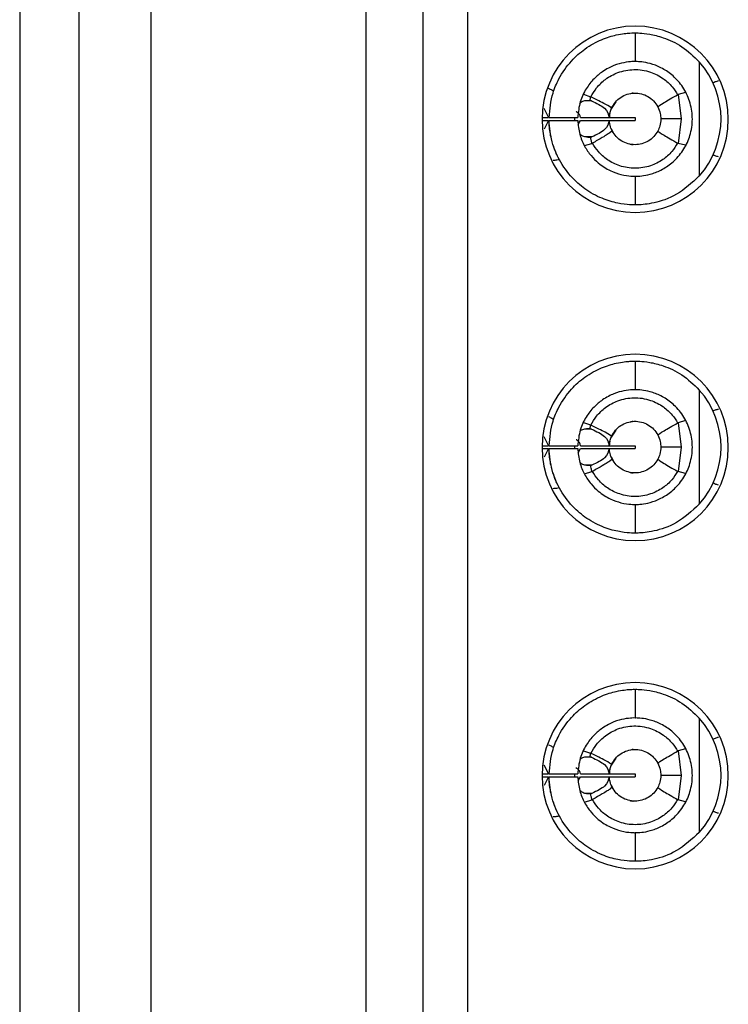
# Model space of a CAD drawing. Header units: inches. Extents: x 0 to 814, y 0 to 621.
# Tile 7 of 30: x 471 to 481, y 251 to 265. Entities that reach past the tile are written whole.
import ezdxf

# ---------------------------------------------------------------- set-up
doc = ezdxf.new("R2010")
doc.units = ezdxf.units.IN
doc.header["$LTSCALE"] = 10
doc.header["$MEASUREMENT"] = 0

msp = doc.modelspace()

# ---------------------------------------------------------------- linework, layer by layer
for p, q in [((471.178, 290.696), (471.178, 216.496)), ((472.008, 232.863), (472.008, 274.329)), ((473.008, 274.329), (473.008, 232.863)), ((476.008, 274.329), (476.008, 232.863)), ((477.428, 274.021), (477.428, 233.171)), ((476.808, 233.897), (476.808, 273.295)), ((479.766, 264.981), (479.766, 264.581)), ((480.663, 264.578), (480.663, 262.985)), ((479.045, 264.125), (479.146, 264.09)), ((480.469, 264.151), (480.367, 264.122)), ((480.367, 264.122), (480.41, 263.781)), ((479.158, 264.033), (479.062, 264.033)), ((479.498, 264.02), (479.435, 263.922)), ((478.495, 263.929), (478.559, 263.801)), ((478.468, 263.801), (478.559, 263.801)), ((478.468, 263.761), (478.559, 263.761)), ((478.559, 263.761), (478.499, 263.64)), ((478.566, 263.801), (478.966, 263.801)), ((478.566, 263.761), (478.966, 263.761)), ((478.928, 263.76), (478.928, 263.801)), ((478.971, 263.703), (479.005, 263.761)), ((479.005, 263.801), (479.406, 263.801)), ((479.005, 263.761), (479.406, 263.761)), ((479.409, 263.801), (479.766, 263.801)), ((479.409, 263.761), (479.766, 263.761)), ((479.766, 263.801), (479.766, 263.761)), ((480.41, 263.781), (480.367, 263.44)), ((479.434, 263.649), (479.455, 263.603)), ((479.059, 263.408), (479.164, 263.439)), ((479.165, 263.529), (479.065, 263.529)), ((480.47, 263.413), (480.367, 263.44)), ((479.766, 262.981), (479.766, 262.581)), ((479.766, 260.401), (479.766, 260.001)), ((480.663, 259.998), (480.663, 258.405)), ((480.469, 259.571), (480.367, 259.542)), ((479.045, 259.545), (479.146, 259.51)), ((479.158, 259.453), (479.062, 259.453)), ((479.498, 259.44), (479.435, 259.342)), ((480.367, 259.542), (480.41, 259.201)), ((478.495, 259.349), (478.559, 259.221)), ((478.468, 259.221), (478.559, 259.221)), ((478.468, 259.181), (478.559, 259.181)), ((478.559, 259.181), (478.499, 259.06)), ((478.566, 259.221), (478.966, 259.221)), ((478.566, 259.181), (478.966, 259.181)), ((478.928, 259.18), (478.928, 259.221)), ((478.971, 259.123), (479.005, 259.181)), ((479.005, 259.221), (479.406, 259.221)), ((479.005, 259.181), (479.406, 259.181)), ((479.409, 259.221), (479.766, 259.221)), ((479.409, 259.181), (479.766, 259.181)), ((479.766, 259.221), (479.766, 259.181)), ((480.41, 259.201), (480.367, 258.86)), ((479.434, 259.069), (479.455, 259.023)), ((479.165, 258.949), (479.065, 258.949)), ((479.059, 258.828), (479.164, 258.859)), ((480.47, 258.833), (480.367, 258.86)), ((479.766, 258.401), (479.766, 258.001)), ((479.766, 255.821), (479.766, 255.421)), ((480.663, 255.418), (480.663, 253.825)), ((479.045, 254.965), (479.146, 254.93)), ((480.469, 254.991), (480.367, 254.962)), ((480.367, 254.962), (480.41, 254.621)), ((478.495, 254.769), (478.559, 254.641)), ((479.158, 254.873), (479.062, 254.873)), ((479.498, 254.86), (479.435, 254.762)), ((478.468, 254.641), (478.559, 254.641)), ((478.566, 254.641), (478.966, 254.641)), ((478.928, 254.6), (478.928, 254.641)), ((479.005, 254.641), (479.406, 254.641)), ((479.409, 254.641), (479.766, 254.641)), ((479.766, 254.641), (479.766, 254.601)), ((480.41, 254.621), (480.367, 254.28)), ((478.468, 254.601), (478.559, 254.601)), ((478.559, 254.601), (478.499, 254.48)), ((478.566, 254.601), (478.966, 254.601)), ((478.971, 254.543), (479.005, 254.601)), ((479.005, 254.601), (479.406, 254.601)), ((479.409, 254.601), (479.766, 254.601)), ((479.434, 254.489), (479.455, 254.443)), ((479.165, 254.369), (479.065, 254.369)), ((479.059, 254.248), (479.164, 254.279)), ((480.47, 254.253), (480.367, 254.28)), ((479.766, 253.821), (479.766, 253.421))]:
    msp.add_line(p, q)
at = {"flags": 128}
for points in [[(480.41, 263.781), (480.346, 263.781), (480.289, 263.781), (480.24, 263.781), (480.2, 263.781), (480.168, 263.781), (480.145, 263.781), (480.131, 263.781), (480.126, 263.781)], [(480.41, 259.201), (480.346, 259.201), (480.289, 259.201), (480.24, 259.201), (480.2, 259.201), (480.168, 259.201), (480.145, 259.201), (480.131, 259.201), (480.126, 259.201)], [(480.41, 254.621), (480.346, 254.621), (480.289, 254.621), (480.24, 254.621), (480.2, 254.621), (480.168, 254.621), (480.145, 254.621), (480.131, 254.621), (480.126, 254.621)]]:
    msp.add_lwpolyline(points, dxfattribs=at)
for centre, radius, start, end in [((479.768, 263.776), 1.3, 90, 270), ((479.768, 263.776), 1.3, 270, 90), ((479.766, 263.781), 1.2, 318.3983, 41.6017), ((479.768, 259.196), 1.3, 90, 270), ((479.768, 259.196), 1.3, 270, 90), ((479.766, 259.201), 1.2, 318.3983, 41.6017), ((479.768, 254.616), 1.3, 90, 270), ((479.768, 254.616), 1.3, 270, 90), ((479.766, 254.621), 1.2, 318.3983, 41.6017)]:
    msp.add_arc(centre, radius, start, end)
for points, knots in [([(478.566, 263.801), (478.577, 263.917), (478.596, 264.104), (478.711, 264.371), (478.861, 264.586), (479.074, 264.774), (479.302, 264.897), (479.534, 264.966), (479.725, 264.983), (479.752, 264.982), (479.766, 264.981)], [0, 0, 0, 0, 0.136607, 0.221058, 0.342614, 0.445467, 0.564391, 0.681615, 0.83542, 1, 1, 1, 1]), ([(479.766, 264.981), (479.78, 264.982), (479.804, 264.982), (479.959, 264.97), (480.164, 264.921), (480.424, 264.807), (480.584, 264.654), (480.663, 264.578)], [0, 0, 0, 0, 0.232579, 0.418603, 0.594539, 0.798578, 1, 1, 1, 1]), ([(479.766, 264.581), (479.758, 264.582), (479.741, 264.582), (479.626, 264.573), (479.478, 264.534), (479.326, 264.457), (479.188, 264.343), (479.077, 264.202), (478.989, 264.017), (478.974, 263.875), (478.966, 263.801)], [0, 0, 0, 0, 0.1718232, 0.3277805, 0.4570048, 0.5831964, 0.6757467, 0.7745847, 0.8820603, 1, 1, 1, 1]), ([(479.766, 262.981), (479.772, 262.981), (479.785, 262.981), (479.877, 262.986), (480.006, 263.013), (480.162, 263.078), (480.32, 263.193), (480.453, 263.353), (480.544, 263.555), (480.577, 263.777), (480.545, 264.003), (480.454, 264.208), (480.32, 264.37), (480.161, 264.485), (480.006, 264.549), (479.877, 264.576), (479.785, 264.582), (479.772, 264.581), (479.766, 264.581)], [0, 0, 0, 0, 0.069884, 0.139278, 0.204182, 0.266903, 0.323436, 0.382756, 0.438353, 0.499435, 0.558884, 0.617439, 0.676848, 0.733171, 0.79585, 0.860774, 0.930129, 1, 1, 1, 1]), ([(479.151, 264.088), (479.175, 264.131), (479.229, 264.224), (479.356, 264.345), (479.532, 264.441), (479.752, 264.483), (479.975, 264.449), (480.157, 264.355), (480.283, 264.241), (480.337, 264.157), (480.361, 264.119)], [0, 0, 0, 0, 0.0997929, 0.2164667, 0.3499991, 0.5004197, 0.6606885, 0.7973262, 0.9104338, 1, 1, 1, 1]), ([(480.931, 264.311), (480.914, 264.306), (480.883, 264.298), (480.864, 264.288), (480.856, 264.284)], [0, 0, 0, 0, 0.557225, 1, 1, 1, 1]), ([(478.559, 264.208), (478.575, 264.2), (478.604, 264.186), (478.623, 264.175), (478.631, 264.171)], [0, 0, 0, 0, 0.5571144, 1, 1, 1, 1]), ([(479.138, 264.039), (479.14, 264.048), (479.142, 264.065), (479.145, 264.082), (479.146, 264.09)], [0, 0, 0, 0, 0.562549, 1, 1, 1, 1]), ([(479.151, 264.088), (479.15, 264.088), (479.148, 264.089), (479.147, 264.089), (479.146, 264.09)], [0, 0, 0, 0, 0.558733, 1, 1, 1, 1]), ([(479.439, 263.931), (479.423, 263.944), (479.395, 263.966), (479.225, 264.051), (479.151, 264.088)], [0, 0, 0, 0, 0.559092, 1, 1, 1, 1]), ([(479.439, 263.931), (479.455, 263.961), (479.488, 264.019), (479.565, 264.085), (479.655, 264.129), (479.755, 264.146), (479.855, 264.135), (479.949, 264.097), (480.03, 264.035), (480.066, 263.979), (480.084, 263.951)], [0, 0, 0, 0, 0.124832, 0.249927, 0.374973, 0.499911, 0.624881, 0.749904, 0.874871, 1, 1, 1, 1]), ([(479.742, 264.141), (479.742, 264.141), (479.742, 264.141), (479.739, 264.14), (479.725, 264.14), (479.712, 264.135), (479.703, 264.132)], [0, 0, 0, 0, 0.027898, 0.176157, 0.480391, 1, 1, 1, 1]), ([(480.084, 263.951), (480.099, 263.963), (480.126, 263.986), (480.289, 264.078), (480.361, 264.119)], [0, 0, 0, 0, 0.5591118, 1, 1, 1, 1]), ([(480.367, 264.122), (480.366, 264.122), (480.364, 264.121), (480.362, 264.12), (480.361, 264.119)], [0, 0, 0, 0, 0.562972, 1, 1, 1, 1]), ([(478.996, 263.998), (479, 264.002), (479.02, 264.025), (479.071, 264.041), (479.116, 264.04), (479.138, 264.039)], [0, 0, 0, 0, 0.084695, 0.530522, 1, 1, 1, 1]), ([(479.138, 264.039), (479.142, 264.038), (479.149, 264.037), (479.155, 264.034), (479.158, 264.033)], [0, 0, 0, 0, 0.56712, 1, 1, 1, 1]), ([(479.158, 264.033), (479.228, 264), (479.375, 263.931), (479.395, 263.846), (479.406, 263.801)], [0, 0, 0, 0, 0.4750292, 1, 1, 1, 1]), ([(480.084, 263.951), (480.097, 263.92), (480.121, 263.867), (480.125, 263.807), (480.126, 263.781)], [0, 0, 0, 0, 0.561544, 1, 1, 1, 1]), ([(479.005, 263.801), (478.998, 263.83), (478.992, 263.859), (478.945, 263.883), (478.943, 263.884)], [0, 0, 0, 0, 0.967723, 1, 1, 1, 1]), ([(479.407, 263.801), (479.409, 263.827), (479.414, 263.872), (479.431, 263.914), (479.439, 263.931)], [0, 0, 0, 0, 0.56991, 1, 1, 1, 1]), ([(479.418, 263.87), (479.417, 263.867), (479.41, 263.845), (479.408, 263.822), (479.407, 263.801)], [0, 0, 0, 0, 0.149907, 1, 1, 1, 1]), ([(479.766, 262.581), (479.756, 262.581), (479.737, 262.581), (479.587, 262.59), (479.372, 262.639), (479.131, 262.75), (478.902, 262.932), (478.719, 263.168), (478.594, 263.456), (478.575, 263.66), (478.566, 263.761)], [0, 0, 0, 0, 0.135708, 0.274363, 0.400662, 0.527292, 0.633782, 0.757864, 0.88037, 1, 1, 1, 1]), ([(478.684, 263.263), (478.683, 263.264), (478.681, 263.268), (478.664, 263.306), (478.626, 263.397), (478.588, 263.537), (478.57, 263.664), (478.567, 263.729), (478.566, 263.761)], [0, 0, 0, 0, 0.119776, 0.241548, 0.498389, 0.755694, 0.878374, 1, 1, 1, 1]), ([(478.966, 263.761), (478.973, 263.696), (478.985, 263.57), (479.055, 263.402), (479.147, 263.267), (479.271, 263.144), (479.424, 263.051), (479.59, 262.995), (479.733, 262.98), (479.755, 262.981), (479.766, 262.981)], [0, 0, 0, 0, 0.104513, 0.200591, 0.289413, 0.372476, 0.500615, 0.631225, 0.799563, 1, 1, 1, 1]), ([(479.406, 263.761), (479.396, 263.717), (479.377, 263.632), (479.233, 263.562), (479.165, 263.529)], [0, 0, 0, 0, 0.527509, 1, 1, 1, 1]), ([(479.448, 263.613), (479.436, 263.639), (479.414, 263.686), (479.409, 263.739), (479.407, 263.761)], [0, 0, 0, 0, 0.562114, 1, 1, 1, 1]), ([(480.126, 263.781), (480.124, 263.748), (480.119, 263.689), (480.095, 263.636), (480.084, 263.612)], [0, 0, 0, 0, 0.557822, 1, 1, 1, 1]), ([(479.147, 263.524), (479.12, 263.523), (479.083, 263.521), (479.041, 263.538), (479.016, 263.551), (479.003, 263.562), (478.995, 263.569)], [0, 0, 0, 0, 0.510551, 0.710762, 0.813776, 1, 1, 1, 1]), ([(479.448, 263.613), (479.443, 263.608), (479.436, 263.6), (479.38, 263.563), (479.303, 263.518), (479.22, 263.47), (479.171, 263.442)], [0, 0, 0, 0, 0.315683, 0.4999, 0.703172, 1, 1, 1, 1]), ([(480.084, 263.612), (480.066, 263.585), (480.031, 263.53), (479.953, 263.469), (479.863, 263.43), (479.766, 263.417), (479.668, 263.43), (479.578, 263.469), (479.5, 263.53), (479.465, 263.585), (479.448, 263.613)], [0, 0, 0, 0, 0.125083, 0.250179, 0.375008, 0.500028, 0.624987, 0.749827, 0.874916, 1, 1, 1, 1]), ([(480.084, 263.612), (480.099, 263.6), (480.126, 263.577), (480.289, 263.484), (480.361, 263.443)], [0, 0, 0, 0, 0.559118, 1, 1, 1, 1]), ([(479.165, 263.529), (479.161, 263.528), (479.156, 263.526), (479.15, 263.525), (479.147, 263.524)], [0, 0, 0, 0, 0.559446, 1, 1, 1, 1]), ([(479.164, 263.439), (479.161, 263.455), (479.154, 263.483), (479.149, 263.512), (479.147, 263.524)], [0, 0, 0, 0, 0.562427, 1, 1, 1, 1]), ([(479.164, 263.439), (479.166, 263.439), (479.168, 263.44), (479.17, 263.441), (479.171, 263.442)], [0, 0, 0, 0, 0.562729, 1, 1, 1, 1]), ([(480.361, 263.443), (480.336, 263.403), (480.279, 263.315), (480.151, 263.203), (479.977, 263.115), (479.767, 263.08), (479.557, 263.115), (479.383, 263.201), (479.254, 263.314), (479.197, 263.401), (479.171, 263.442)], [0, 0, 0, 0, 0.099267, 0.215646, 0.349191, 0.499976, 0.650244, 0.78363, 0.900197, 1, 1, 1, 1]), ([(479.694, 263.43), (479.697, 263.429), (479.71, 263.424), (479.726, 263.424), (479.738, 263.422), (479.742, 263.422), (479.742, 263.422), (479.742, 263.422)], [0, 0, 0, 0, 0.182173, 0.664038, 0.823033, 0.93077, 1, 1, 1, 1]), ([(480.361, 263.443), (480.363, 263.442), (480.364, 263.441), (480.366, 263.441), (480.367, 263.44)], [0, 0, 0, 0, 0.556556, 1, 1, 1, 1]), ([(480.931, 263.252), (480.914, 263.256), (480.883, 263.264), (480.864, 263.274), (480.856, 263.279)], [0, 0, 0, 0, 0.557225, 1, 1, 1, 1]), ([(478.623, 263.206), (478.642, 263.207), (478.676, 263.209), (478.698, 263.214), (478.707, 263.216)], [0, 0, 0, 0, 0.557993, 1, 1, 1, 1]), ([(480.663, 262.985), (480.559, 262.89), (480.349, 262.7), (480.063, 262.613), (479.896, 262.586), (479.792, 262.581), (479.775, 262.581), (479.766, 262.581)], [0, 0, 0, 0, 0.257766, 0.51758, 0.657011, 0.811271, 1, 1, 1, 1]), ([(478.566, 259.221), (478.577, 259.337), (478.596, 259.524), (478.711, 259.791), (478.861, 260.006), (479.074, 260.194), (479.302, 260.317), (479.534, 260.386), (479.725, 260.403), (479.752, 260.402), (479.766, 260.401)], [0, 0, 0, 0, 0.136607, 0.221058, 0.342614, 0.445467, 0.564391, 0.681615, 0.83542, 1, 1, 1, 1]), ([(479.766, 260.401), (479.78, 260.402), (479.804, 260.402), (479.959, 260.39), (480.164, 260.341), (480.424, 260.227), (480.584, 260.074), (480.663, 259.998)], [0, 0, 0, 0, 0.232579, 0.418603, 0.594539, 0.798578, 1, 1, 1, 1]), ([(479.766, 260.001), (479.758, 260.002), (479.741, 260.002), (479.626, 259.993), (479.478, 259.954), (479.326, 259.877), (479.188, 259.763), (479.077, 259.622), (478.989, 259.437), (478.974, 259.295), (478.966, 259.221)], [0, 0, 0, 0, 0.171823, 0.327781, 0.457005, 0.583196, 0.675747, 0.774585, 0.88206, 1, 1, 1, 1]), ([(479.766, 258.401), (479.772, 258.401), (479.785, 258.401), (479.877, 258.406), (480.006, 258.433), (480.162, 258.498), (480.32, 258.613), (480.453, 258.773), (480.544, 258.975), (480.577, 259.197), (480.545, 259.423), (480.454, 259.628), (480.32, 259.79), (480.161, 259.905), (480.006, 259.969), (479.877, 259.996), (479.785, 260.002), (479.772, 260.001), (479.766, 260.001)], [0, 0, 0, 0, 0.069884, 0.139278, 0.204182, 0.266903, 0.323436, 0.382756, 0.438353, 0.499435, 0.558884, 0.617439, 0.676848, 0.733171, 0.79585, 0.860774, 0.930129, 1, 1, 1, 1]), ([(479.151, 259.508), (479.175, 259.551), (479.229, 259.644), (479.356, 259.765), (479.532, 259.861), (479.752, 259.903), (479.975, 259.869), (480.157, 259.775), (480.283, 259.661), (480.337, 259.577), (480.361, 259.539)], [0, 0, 0, 0, 0.099793, 0.216467, 0.349999, 0.50042, 0.660688, 0.797326, 0.910434, 1, 1, 1, 1]), ([(480.931, 259.731), (480.914, 259.726), (480.883, 259.718), (480.864, 259.708), (480.856, 259.704)], [0, 0, 0, 0, 0.5572251, 1, 1, 1, 1]), ([(478.559, 259.628), (478.575, 259.62), (478.604, 259.606), (478.623, 259.595), (478.631, 259.591)], [0, 0, 0, 0, 0.5571144, 1, 1, 1, 1]), ([(479.439, 259.351), (479.455, 259.381), (479.488, 259.439), (479.565, 259.505), (479.655, 259.549), (479.755, 259.566), (479.855, 259.555), (479.949, 259.517), (480.03, 259.455), (480.066, 259.399), (480.084, 259.371)], [0, 0, 0, 0, 0.124832, 0.249927, 0.374973, 0.499911, 0.624881, 0.749904, 0.874871, 1, 1, 1, 1]), ([(479.742, 259.561), (479.742, 259.561), (479.742, 259.561), (479.739, 259.56), (479.725, 259.56), (479.712, 259.555), (479.703, 259.552)], [0, 0, 0, 0, 0.027898, 0.176157, 0.480391, 1, 1, 1, 1]), ([(478.996, 259.418), (479, 259.422), (479.02, 259.445), (479.071, 259.461), (479.116, 259.46), (479.138, 259.459)], [0, 0, 0, 0, 0.084695, 0.530522, 1, 1, 1, 1]), ([(479.138, 259.459), (479.14, 259.468), (479.142, 259.485), (479.145, 259.502), (479.146, 259.51)], [0, 0, 0, 0, 0.562549, 1, 1, 1, 1]), ([(479.138, 259.459), (479.142, 259.458), (479.149, 259.457), (479.155, 259.454), (479.158, 259.453)], [0, 0, 0, 0, 0.5671203, 1, 1, 1, 1]), ([(479.151, 259.508), (479.15, 259.508), (479.148, 259.509), (479.147, 259.509), (479.146, 259.51)], [0, 0, 0, 0, 0.558733, 1, 1, 1, 1]), ([(479.439, 259.351), (479.423, 259.364), (479.395, 259.386), (479.225, 259.471), (479.151, 259.508)], [0, 0, 0, 0, 0.559092, 1, 1, 1, 1]), ([(479.158, 259.453), (479.228, 259.42), (479.375, 259.351), (479.395, 259.266), (479.406, 259.221)], [0, 0, 0, 0, 0.475029, 1, 1, 1, 1]), ([(480.084, 259.371), (480.099, 259.383), (480.126, 259.406), (480.289, 259.498), (480.361, 259.539)], [0, 0, 0, 0, 0.5591118, 1, 1, 1, 1]), ([(480.367, 259.542), (480.366, 259.542), (480.364, 259.541), (480.362, 259.54), (480.361, 259.539)], [0, 0, 0, 0, 0.5629718, 1, 1, 1, 1]), ([(479.005, 259.221), (478.998, 259.25), (478.992, 259.279), (478.945, 259.303), (478.943, 259.304)], [0, 0, 0, 0, 0.967723, 1, 1, 1, 1]), ([(479.407, 259.221), (479.409, 259.247), (479.414, 259.292), (479.431, 259.334), (479.439, 259.351)], [0, 0, 0, 0, 0.56991, 1, 1, 1, 1]), ([(479.418, 259.29), (479.417, 259.287), (479.41, 259.265), (479.408, 259.242), (479.407, 259.221)], [0, 0, 0, 0, 0.149907, 1, 1, 1, 1]), ([(480.084, 259.371), (480.097, 259.34), (480.121, 259.287), (480.125, 259.227), (480.126, 259.201)], [0, 0, 0, 0, 0.561544, 1, 1, 1, 1]), ([(479.766, 258.001), (479.756, 258.001), (479.737, 258.001), (479.587, 258.01), (479.372, 258.059), (479.131, 258.17), (478.902, 258.352), (478.719, 258.588), (478.594, 258.876), (478.575, 259.08), (478.566, 259.181)], [0, 0, 0, 0, 0.135708, 0.274363, 0.400662, 0.527292, 0.633782, 0.757864, 0.88037, 1, 1, 1, 1]), ([(478.684, 258.683), (478.683, 258.684), (478.681, 258.688), (478.664, 258.726), (478.626, 258.817), (478.588, 258.957), (478.57, 259.084), (478.567, 259.149), (478.566, 259.181)], [0, 0, 0, 0, 0.119776, 0.241548, 0.498389, 0.755694, 0.878374, 1, 1, 1, 1]), ([(478.966, 259.181), (478.973, 259.116), (478.985, 258.99), (479.055, 258.822), (479.147, 258.687), (479.271, 258.564), (479.424, 258.471), (479.59, 258.415), (479.733, 258.4), (479.755, 258.401), (479.766, 258.401)], [0, 0, 0, 0, 0.1045128, 0.2005906, 0.2894134, 0.3724761, 0.5006145, 0.6312251, 0.799563, 1, 1, 1, 1]), ([(479.406, 259.181), (479.396, 259.137), (479.377, 259.052), (479.233, 258.982), (479.165, 258.949)], [0, 0, 0, 0, 0.527509, 1, 1, 1, 1]), ([(479.448, 259.033), (479.436, 259.059), (479.414, 259.106), (479.409, 259.159), (479.407, 259.181)], [0, 0, 0, 0, 0.562114, 1, 1, 1, 1]), ([(480.126, 259.201), (480.124, 259.168), (480.119, 259.109), (480.095, 259.056), (480.084, 259.032)], [0, 0, 0, 0, 0.557822, 1, 1, 1, 1]), ([(479.448, 259.033), (479.443, 259.028), (479.436, 259.02), (479.38, 258.983), (479.303, 258.938), (479.22, 258.89), (479.171, 258.862)], [0, 0, 0, 0, 0.315683, 0.4999, 0.703172, 1, 1, 1, 1]), ([(480.084, 259.032), (480.066, 259.005), (480.031, 258.95), (479.953, 258.889), (479.863, 258.85), (479.766, 258.837), (479.668, 258.85), (479.578, 258.889), (479.5, 258.95), (479.465, 259.005), (479.448, 259.033)], [0, 0, 0, 0, 0.125083, 0.250179, 0.375008, 0.500028, 0.624987, 0.749827, 0.874916, 1, 1, 1, 1]), ([(480.084, 259.032), (480.099, 259.02), (480.126, 258.997), (480.289, 258.904), (480.361, 258.863)], [0, 0, 0, 0, 0.559118, 1, 1, 1, 1]), ([(479.147, 258.944), (479.12, 258.943), (479.083, 258.941), (479.041, 258.958), (479.016, 258.971), (479.003, 258.982), (478.995, 258.989)], [0, 0, 0, 0, 0.510551, 0.710762, 0.813776, 1, 1, 1, 1]), ([(479.165, 258.949), (479.161, 258.948), (479.156, 258.946), (479.15, 258.945), (479.147, 258.944)], [0, 0, 0, 0, 0.559446, 1, 1, 1, 1]), ([(479.164, 258.859), (479.161, 258.875), (479.154, 258.903), (479.149, 258.932), (479.147, 258.944)], [0, 0, 0, 0, 0.5624267, 1, 1, 1, 1]), ([(479.164, 258.859), (479.166, 258.859), (479.168, 258.86), (479.17, 258.861), (479.171, 258.862)], [0, 0, 0, 0, 0.562729, 1, 1, 1, 1]), ([(480.361, 258.863), (480.336, 258.823), (480.279, 258.735), (480.151, 258.623), (479.977, 258.535), (479.767, 258.5), (479.557, 258.535), (479.383, 258.621), (479.254, 258.734), (479.197, 258.821), (479.171, 258.862)], [0, 0, 0, 0, 0.099267, 0.215646, 0.349191, 0.499976, 0.650244, 0.78363, 0.900197, 1, 1, 1, 1]), ([(480.361, 258.863), (480.363, 258.862), (480.364, 258.861), (480.366, 258.861), (480.367, 258.86)], [0, 0, 0, 0, 0.556556, 1, 1, 1, 1]), ([(479.694, 258.85), (479.697, 258.849), (479.71, 258.844), (479.726, 258.844), (479.738, 258.842), (479.742, 258.842), (479.742, 258.842), (479.742, 258.842)], [0, 0, 0, 0, 0.182173, 0.664038, 0.823033, 0.93077, 1, 1, 1, 1]), ([(478.623, 258.626), (478.642, 258.627), (478.676, 258.629), (478.698, 258.634), (478.707, 258.636)], [0, 0, 0, 0, 0.557993, 1, 1, 1, 1]), ([(480.931, 258.672), (480.914, 258.676), (480.883, 258.684), (480.864, 258.694), (480.856, 258.699)], [0, 0, 0, 0, 0.557225, 1, 1, 1, 1]), ([(480.663, 258.405), (480.559, 258.31), (480.349, 258.12), (480.063, 258.033), (479.896, 258.006), (479.792, 258.001), (479.775, 258.001), (479.766, 258.001)], [0, 0, 0, 0, 0.257766, 0.51758, 0.657011, 0.811271, 1, 1, 1, 1]), ([(478.566, 254.641), (478.577, 254.757), (478.596, 254.944), (478.711, 255.211), (478.861, 255.426), (479.074, 255.614), (479.302, 255.737), (479.534, 255.806), (479.725, 255.823), (479.752, 255.822), (479.766, 255.821)], [0, 0, 0, 0, 0.136607, 0.221058, 0.342614, 0.445467, 0.564391, 0.681615, 0.83542, 1, 1, 1, 1]), ([(479.766, 255.821), (479.78, 255.822), (479.804, 255.822), (479.959, 255.81), (480.164, 255.761), (480.424, 255.647), (480.584, 255.494), (480.663, 255.418)], [0, 0, 0, 0, 0.232579, 0.418603, 0.594539, 0.798578, 1, 1, 1, 1]), ([(479.766, 255.421), (479.758, 255.422), (479.741, 255.422), (479.626, 255.413), (479.478, 255.374), (479.326, 255.297), (479.188, 255.183), (479.077, 255.042), (478.989, 254.857), (478.974, 254.715), (478.966, 254.641)], [0, 0, 0, 0, 0.171823, 0.327781, 0.457005, 0.583196, 0.675747, 0.774585, 0.88206, 1, 1, 1, 1]), ([(479.151, 254.928), (479.175, 254.971), (479.229, 255.064), (479.356, 255.185), (479.532, 255.281), (479.752, 255.323), (479.975, 255.289), (480.157, 255.195), (480.283, 255.081), (480.337, 254.997), (480.361, 254.959)], [0, 0, 0, 0, 0.099793, 0.216467, 0.349999, 0.50042, 0.660688, 0.797326, 0.910434, 1, 1, 1, 1]), ([(479.766, 253.821), (479.772, 253.821), (479.785, 253.821), (479.877, 253.826), (480.006, 253.853), (480.162, 253.918), (480.32, 254.033), (480.453, 254.193), (480.544, 254.395), (480.577, 254.617), (480.545, 254.843), (480.454, 255.048), (480.32, 255.21), (480.161, 255.325), (480.006, 255.389), (479.877, 255.416), (479.785, 255.422), (479.772, 255.421), (479.766, 255.421)], [0, 0, 0, 0, 0.069884, 0.139278, 0.204182, 0.266903, 0.323436, 0.382756, 0.438353, 0.499435, 0.558884, 0.617439, 0.676848, 0.733171, 0.79585, 0.860774, 0.930129, 1, 1, 1, 1]), ([(478.559, 255.048), (478.575, 255.04), (478.604, 255.026), (478.623, 255.015), (478.631, 255.011)], [0, 0, 0, 0, 0.5571144, 1, 1, 1, 1]), ([(480.931, 255.151), (480.914, 255.146), (480.883, 255.138), (480.864, 255.128), (480.856, 255.124)], [0, 0, 0, 0, 0.5572251, 1, 1, 1, 1]), ([(478.996, 254.838), (479, 254.842), (479.02, 254.865), (479.071, 254.881), (479.116, 254.88), (479.138, 254.879)], [0, 0, 0, 0, 0.084695, 0.530522, 1, 1, 1, 1]), ([(479.138, 254.879), (479.14, 254.888), (479.142, 254.905), (479.145, 254.922), (479.146, 254.93)], [0, 0, 0, 0, 0.562549, 1, 1, 1, 1]), ([(479.138, 254.879), (479.142, 254.878), (479.149, 254.877), (479.155, 254.874), (479.158, 254.873)], [0, 0, 0, 0, 0.5671203, 1, 1, 1, 1]), ([(479.151, 254.928), (479.15, 254.928), (479.148, 254.929), (479.147, 254.929), (479.146, 254.93)], [0, 0, 0, 0, 0.558733, 1, 1, 1, 1]), ([(479.439, 254.771), (479.423, 254.784), (479.395, 254.806), (479.225, 254.891), (479.151, 254.928)], [0, 0, 0, 0, 0.559092, 1, 1, 1, 1]), ([(479.439, 254.771), (479.455, 254.801), (479.488, 254.859), (479.565, 254.925), (479.655, 254.969), (479.755, 254.986), (479.855, 254.975), (479.949, 254.937), (480.03, 254.875), (480.066, 254.819), (480.084, 254.791)], [0, 0, 0, 0, 0.124832, 0.249927, 0.374973, 0.499911, 0.624881, 0.749904, 0.874871, 1, 1, 1, 1]), ([(479.742, 254.981), (479.742, 254.981), (479.742, 254.981), (479.739, 254.98), (479.725, 254.98), (479.712, 254.975), (479.703, 254.972)], [0, 0, 0, 0, 0.027898, 0.176157, 0.480391, 1, 1, 1, 1]), ([(480.084, 254.791), (480.099, 254.803), (480.126, 254.826), (480.289, 254.918), (480.361, 254.959)], [0, 0, 0, 0, 0.5591118, 1, 1, 1, 1]), ([(480.367, 254.962), (480.366, 254.962), (480.364, 254.961), (480.362, 254.96), (480.361, 254.959)], [0, 0, 0, 0, 0.5629718, 1, 1, 1, 1]), ([(479.158, 254.873), (479.228, 254.84), (479.375, 254.771), (479.395, 254.686), (479.406, 254.641)], [0, 0, 0, 0, 0.475029, 1, 1, 1, 1]), ([(479.407, 254.641), (479.409, 254.667), (479.414, 254.712), (479.431, 254.754), (479.439, 254.771)], [0, 0, 0, 0, 0.56991, 1, 1, 1, 1]), ([(480.084, 254.791), (480.097, 254.76), (480.121, 254.707), (480.125, 254.647), (480.126, 254.621)], [0, 0, 0, 0, 0.561544, 1, 1, 1, 1]), ([(479.005, 254.641), (478.998, 254.67), (478.992, 254.699), (478.945, 254.723), (478.943, 254.724)], [0, 0, 0, 0, 0.9677229, 1, 1, 1, 1]), ([(479.418, 254.71), (479.417, 254.707), (479.41, 254.685), (479.408, 254.662), (479.407, 254.641)], [0, 0, 0, 0, 0.149907, 1, 1, 1, 1]), ([(480.126, 254.621), (480.124, 254.588), (480.119, 254.529), (480.095, 254.476), (480.084, 254.452)], [0, 0, 0, 0, 0.557822, 1, 1, 1, 1]), ([(479.766, 253.421), (479.756, 253.421), (479.737, 253.421), (479.587, 253.43), (479.372, 253.479), (479.131, 253.59), (478.902, 253.772), (478.719, 254.008), (478.594, 254.296), (478.575, 254.5), (478.566, 254.601)], [0, 0, 0, 0, 0.135708, 0.274363, 0.400662, 0.527292, 0.633782, 0.757864, 0.88037, 1, 1, 1, 1]), ([(478.684, 254.103), (478.683, 254.104), (478.681, 254.108), (478.664, 254.146), (478.626, 254.237), (478.588, 254.377), (478.57, 254.504), (478.567, 254.569), (478.566, 254.601)], [0, 0, 0, 0, 0.1197761, 0.2415479, 0.4983891, 0.755694, 0.8783739, 1, 1, 1, 1]), ([(478.966, 254.601), (478.973, 254.536), (478.985, 254.41), (479.055, 254.242), (479.147, 254.107), (479.271, 253.984), (479.424, 253.891), (479.59, 253.835), (479.733, 253.82), (479.755, 253.821), (479.766, 253.821)], [0, 0, 0, 0, 0.104513, 0.200591, 0.289413, 0.372476, 0.500615, 0.631225, 0.799563, 1, 1, 1, 1]), ([(479.406, 254.601), (479.396, 254.557), (479.377, 254.472), (479.233, 254.402), (479.165, 254.369)], [0, 0, 0, 0, 0.527509, 1, 1, 1, 1]), ([(479.448, 254.453), (479.436, 254.479), (479.414, 254.526), (479.409, 254.579), (479.407, 254.601)], [0, 0, 0, 0, 0.562114, 1, 1, 1, 1]), ([(479.147, 254.364), (479.12, 254.363), (479.083, 254.361), (479.041, 254.378), (479.016, 254.391), (479.003, 254.402), (478.995, 254.409)], [0, 0, 0, 0, 0.510551, 0.710762, 0.813776, 1, 1, 1, 1]), ([(479.165, 254.369), (479.161, 254.368), (479.156, 254.366), (479.15, 254.365), (479.147, 254.364)], [0, 0, 0, 0, 0.559446, 1, 1, 1, 1]), ([(479.164, 254.279), (479.161, 254.295), (479.154, 254.323), (479.149, 254.352), (479.147, 254.364)], [0, 0, 0, 0, 0.562427, 1, 1, 1, 1]), ([(479.448, 254.453), (479.443, 254.448), (479.436, 254.44), (479.38, 254.403), (479.303, 254.358), (479.22, 254.31), (479.171, 254.282)], [0, 0, 0, 0, 0.315683, 0.4999, 0.703172, 1, 1, 1, 1]), ([(480.084, 254.452), (480.066, 254.425), (480.031, 254.37), (479.953, 254.309), (479.863, 254.27), (479.766, 254.257), (479.668, 254.27), (479.578, 254.309), (479.5, 254.37), (479.465, 254.425), (479.448, 254.453)], [0, 0, 0, 0, 0.125083, 0.250179, 0.375008, 0.500028, 0.624987, 0.749827, 0.874916, 1, 1, 1, 1]), ([(480.084, 254.452), (480.099, 254.44), (480.126, 254.417), (480.289, 254.324), (480.361, 254.283)], [0, 0, 0, 0, 0.5591178, 1, 1, 1, 1]), ([(479.164, 254.279), (479.166, 254.279), (479.168, 254.28), (479.17, 254.281), (479.171, 254.282)], [0, 0, 0, 0, 0.562729, 1, 1, 1, 1]), ([(480.361, 254.283), (480.336, 254.243), (480.279, 254.155), (480.151, 254.043), (479.977, 253.955), (479.767, 253.92), (479.557, 253.955), (479.383, 254.041), (479.254, 254.154), (479.197, 254.241), (479.171, 254.282)], [0, 0, 0, 0, 0.099267, 0.215646, 0.349191, 0.499976, 0.650244, 0.78363, 0.900197, 1, 1, 1, 1]), ([(479.694, 254.27), (479.697, 254.269), (479.71, 254.264), (479.726, 254.264), (479.738, 254.262), (479.742, 254.262), (479.742, 254.262), (479.742, 254.262)], [0, 0, 0, 0, 0.1821732, 0.6640382, 0.8230331, 0.9307702, 1, 1, 1, 1]), ([(480.361, 254.283), (480.363, 254.282), (480.364, 254.281), (480.366, 254.281), (480.367, 254.28)], [0, 0, 0, 0, 0.556556, 1, 1, 1, 1]), ([(478.623, 254.046), (478.642, 254.047), (478.676, 254.049), (478.698, 254.054), (478.707, 254.056)], [0, 0, 0, 0, 0.557993, 1, 1, 1, 1]), ([(480.931, 254.092), (480.914, 254.096), (480.883, 254.104), (480.864, 254.114), (480.856, 254.119)], [0, 0, 0, 0, 0.557225, 1, 1, 1, 1]), ([(480.663, 253.825), (480.559, 253.73), (480.349, 253.54), (480.063, 253.453), (479.896, 253.426), (479.792, 253.421), (479.775, 253.421), (479.766, 253.421)], [0, 0, 0, 0, 0.257766, 0.51758, 0.657011, 0.811271, 1, 1, 1, 1])]:
    msp.add_open_spline(points, degree=3, knots=knots)

doc.saveas('drawing.dxf')
